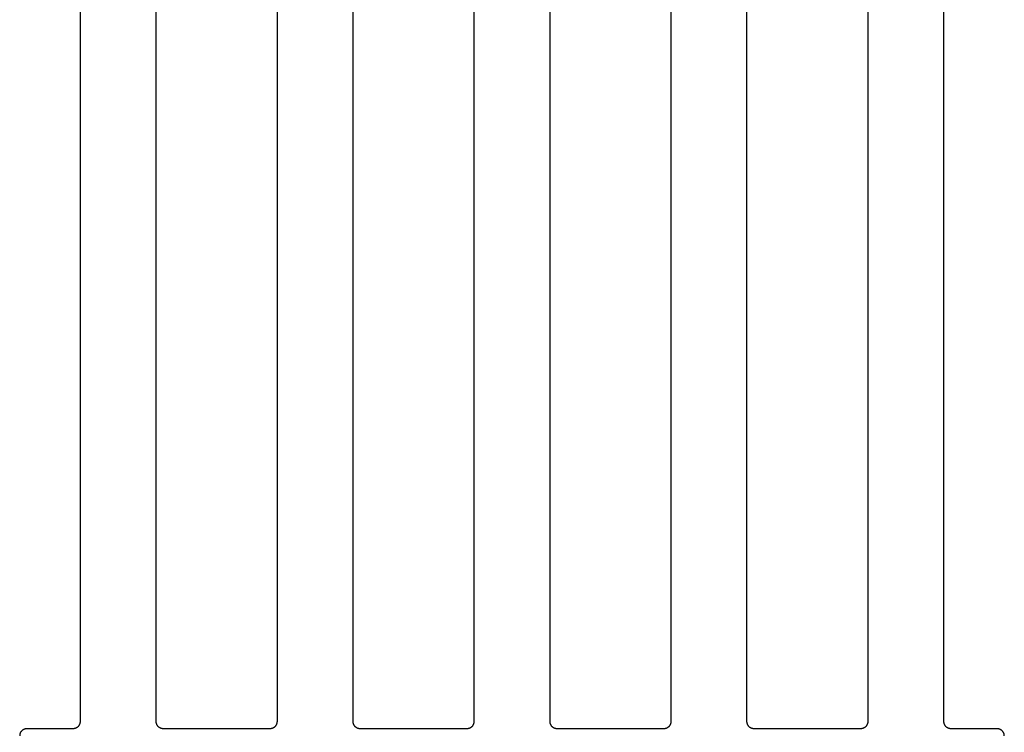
# Model space of a CAD drawing. Header units: millimetres. Extents: x 22718 to 26935, y -10434 to -9311.
# Tile 3 of 11: x 23445 to 23652, y -10279 to -10129. Entities that reach past the tile are written whole.
import ezdxf

# ---------------------------------------------------------------- set-up
doc = ezdxf.new("R2010")
doc.units = ezdxf.units.MM
doc.layers.add('COTES_PLANOLS$Visible$Curves$Default', color=7, linetype='Continuous', true_color=0x000000)

msp = doc.modelspace()

# ---------------------------------------------------------------- linework, layer by layer
at = {"layer": 'COTES_PLANOLS$Visible$Curves$Default'}
for points in [[(23458.17, -10041.63), (23458.17, -10159.13), (23458.17, -10276.63)], [(23474.17, -10276.63), (23474.17, -10159.13), (23474.17, -10041.63)], [(23499.57, -10041.63), (23499.57, -10159.13), (23499.57, -10276.63)], [(23515.57, -10276.63), (23515.57, -10159.13), (23515.57, -10041.63)], [(23540.97, -10041.63), (23540.97, -10159.13), (23540.97, -10276.63)], [(23556.97, -10276.63), (23556.97, -10159.13), (23556.97, -10041.63)], [(23582.37, -10041.63), (23582.37, -10159.13), (23582.37, -10276.63)], [(23598.37, -10276.63), (23598.37, -10159.13), (23598.37, -10041.63)], [(23623.77, -10041.63), (23623.77, -10159.13), (23623.77, -10276.63)], [(23639.77, -10276.63), (23639.77, -10159.13), (23639.77, -10041.63)], [(23456.67, -10278.13), (23451.82, -10278.13), (23446.97, -10278.13)], [(23498.07, -10278.13), (23486.87, -10278.13), (23475.67, -10278.13)], [(23539.47, -10278.13), (23528.27, -10278.13), (23517.07, -10278.13)], [(23580.87, -10278.13), (23569.67, -10278.13), (23558.47, -10278.13)], [(23622.27, -10278.13), (23611.07, -10278.13), (23599.87, -10278.13)], [(23650.97, -10278.13), (23646.12, -10278.13), (23641.27, -10278.13)]]:
    msp.add_open_spline(points, degree=2, dxfattribs=at)
for points in [[(23458.17, -10276.63), (23458.17, -10278.13), (23456.67, -10278.13)], [(23475.67, -10278.13), (23474.17, -10278.13), (23474.17, -10276.63)], [(23499.57, -10276.63), (23499.57, -10278.13), (23498.07, -10278.13)], [(23517.07, -10278.13), (23515.57, -10278.13), (23515.57, -10276.63)], [(23540.97, -10276.63), (23540.97, -10278.13), (23539.47, -10278.13)], [(23558.47, -10278.13), (23556.97, -10278.13), (23556.97, -10276.63)], [(23582.37, -10276.63), (23582.37, -10278.13), (23580.87, -10278.13)], [(23599.87, -10278.13), (23598.37, -10278.13), (23598.37, -10276.63)], [(23623.77, -10276.63), (23623.77, -10278.13), (23622.27, -10278.13)], [(23641.27, -10278.13), (23639.77, -10278.13), (23639.77, -10276.63)], [(23446.97, -10278.13), (23445.47, -10278.13), (23445.47, -10279.63)], [(23652.47, -10279.63), (23652.47, -10278.13), (23650.97, -10278.13)]]:
    msp.add_rational_spline(points, [1, 0.707106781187, 1], degree=2, dxfattribs=at)

doc.saveas('drawing.dxf')
